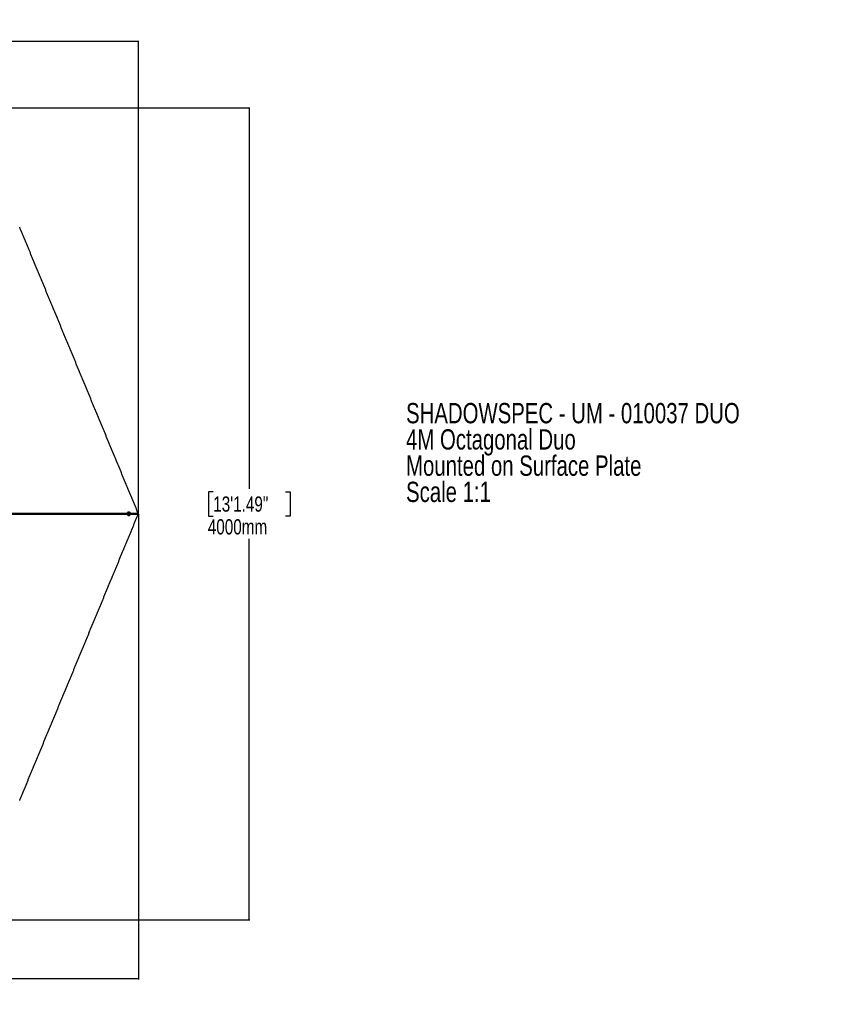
# Model space of a CAD drawing. Header units: millimetres. Extents: x 20 to 26560, y 40 to 17955.
# Tile 90 of 90: x 16696 to 24723, y 8254 to 17955. Entities that reach past the tile are written whole.
import ezdxf

# ---------------------------------------------------------------- set-up
doc = ezdxf.new("R2010")
doc.units = ezdxf.units.MM
doc.header["$LTSCALE"] = 2
doc.layers.add('COMPONENT_GEOMETRY', color=7, linetype='Continuous')
doc.styles.add('SLDTEXTSTYLE0', font='TXT', dxfattribs={"width": 0.75})
doc.dimstyles.new('SLDDIMSTYLE0', dxfattribs={"dimtxt": 150, "dimasz": 6.604, "dimexe": 0, "dimexo": 0.0625, "dimgap": 37.5, "dimtad": 0, "dimtih": 1, "dimtoh": 1, "dimdec": 1, "dimrnd": 1e-09, "dimzin": 12, "dimdsep": 46, "dimtxsty": 'SLDTEXTSTYLE0', "dimsah": 1, "dimcen": 0.09, "dimadec": 0, "dimazin": 3, "dimtfac": 1, "dimtdec": 1, "dimtofl": 0, "dimtmove": 0, "dimatfit": 3, "dimfxl": 1, "dimfrac": 2, "dimtolj": 1, "dimtzin": 12, "dimarcsym": 0})
doc.dimstyles.new('SLDDIMSTYLE1', dxfattribs={"dimtxt": 150, "dimasz": 6.604, "dimexe": 0, "dimexo": 0.0625, "dimgap": 37.5, "dimtad": 0, "dimtih": 1, "dimtoh": 1, "dimdec": 0, "dimrnd": 1e-09, "dimzin": 12, "dimdsep": 46, "dimtxsty": 'SLDTEXTSTYLE0', "dimsah": 1, "dimcen": 0.09, "dimadec": 0, "dimazin": 3, "dimtfac": 1, "dimtdec": 0, "dimtofl": 0, "dimtmove": 0, "dimatfit": 3, "dimfxl": 1, "dimfrac": 2, "dimtolj": 1, "dimtzin": 12, "dimarcsym": 0})

# ---------------------------------------------------------------- blocks, each defined once
blk = doc.blocks.new('SW_NOTE_1')
at = {"layer": 'COMPONENT_GEOMETRY', "color": 0, "char_height": 200, "attachment_point": 1, "style": 'SLDTEXTSTYLE0'}
for s, insert in [('SHADOWSPEC - UM - 010037 DUO', (0, 257.8)), ('4M Octagonal Duo', (0, -0.8)), ('Mounted on Surface Plate', (0, -259.4)), ('Scale 1:1', (0, -518))]:
    blk.add_mtext(s, dxfattribs=dict(at, insert=insert))
blk = doc.blocks.new('_D')
at = {"layer": 'COMPONENT_GEOMETRY', "color": 7}
for p, q in [((17865.6, 13084.2), (17865.6, 8497.9)), ((9988.3, 12387.7), (9988.3, 8497.9)), ((13516, 8720.3), (13470.3, 8720.3)), ((13470.3, 8720.3), (13470.3, 8482.2)), ((14337.9, 8720.3), (14383.6, 8720.3)), ((14383.6, 8720.3), (14383.6, 8482.2)), ((9988.3, 8504.2), (13399.6, 8504.2)), ((13470.3, 8482.2), (13516, 8482.2)), ((14383.6, 8482.2), (14337.9, 8482.2)), ((17865.6, 8504.2), (14454.3, 8504.2))]:
    blk.add_line(p, q, dxfattribs=at)
for points in [[(9988.3, 8504.2), (9994.9, 8503.2), (9994.9, 8505.3)], [(17865.6, 8504.2), (17859, 8505.3), (17859, 8503.2)]]:
    blk.add_solid(points, dxfattribs=at)
at = {"layer": 'COMPONENT_GEOMETRY', "color": 7, "char_height": 150, "attachment_point": 1, "style": 'SLDTEXTSTYLE0'}
for s, insert in [('12\'11.06"', (13516, 8675.5)), ('3938.6mm', (13434.7, 8451.1))]:
    blk.add_mtext(s, dxfattribs=dict(at, insert=insert))
blk = doc.blocks.new('_D_1')
at = {"layer": 'COMPONENT_GEOMETRY', "color": 7}
for p, q in [((9577.4, 17955.1), (9531.7, 17955.1)), ((9531.7, 17955.1), (9531.7, 17717)), ((10399.2, 17955.1), (10444.9, 17955.1)), ((10444.9, 17955.1), (10444.9, 17717)), ((2111, 13089.3), (2111, 17745.4)), ((2111, 17739.1), (9460.9, 17739.1)), ((9531.7, 17717), (9577.4, 17717)), ((10444.9, 17717), (10399.2, 17717)), ((17865.6, 17739.1), (10515.7, 17739.1)), ((17865.6, 13089.3), (17865.6, 17745.4))]:
    blk.add_line(p, q, dxfattribs=at)
for points in [[(2111, 17739.1), (2117.6, 17738.1), (2117.6, 17740.1)], [(17865.6, 17739.1), (17859, 17740.1), (17859, 17738.1)]]:
    blk.add_solid(points, dxfattribs=at)
at = {"layer": 'COMPONENT_GEOMETRY', "color": 7, "char_height": 150, "attachment_point": 1, "style": 'SLDTEXTSTYLE0'}
for s, insert in [('25\'10.13"', (9577.4, 17910.3)), ('7877mm', (9579.1, 17685.9))]:
    blk.add_mtext(s, dxfattribs=dict(at, insert=insert))
blk = doc.blocks.new('_D_2')
at = {"layer": 'COMPONENT_GEOMETRY', "color": 7}
for p, q in [((13867.8, 17087.1), (18965.4, 17087.1)), ((18959.1, 17087.1), (18959.1, 13333.3)), ((18603.5, 13302.8), (18557.8, 13302.8)), ((18557.8, 13302.8), (18557.8, 13064.7)), ((19314.6, 13302.8), (19360.3, 13302.8)), ((19360.3, 13302.8), (19360.3, 13064.7)), ((18557.8, 13064.7), (18603.5, 13064.7)), ((19360.3, 13064.7), (19314.6, 13064.7)), ((18959.1, 9086.4), (18959.1, 12840.2)), ((13867.8, 9086.4), (18965.4, 9086.4))]:
    blk.add_line(p, q, dxfattribs=at)
for points in [[(18959.1, 17087.1), (18958, 17080.5), (18960.1, 17080.5)], [(18959.1, 9086.4), (18960.1, 9093), (18958, 9093)]]:
    blk.add_solid(points, dxfattribs=at)
at = {"layer": 'COMPONENT_GEOMETRY', "color": 7, "char_height": 150, "attachment_point": 1, "style": 'SLDTEXTSTYLE0'}
for s, insert in [('13\'1.49"', (18603.5, 13258)), ('4000mm', (18549.9, 13033.6))]:
    blk.add_mtext(s, dxfattribs=dict(at, insert=insert))

msp = doc.modelspace()

# ---------------------------------------------------------------- linework, layer by layer
at = {"color": 7, "linetype": 'Continuous', "lineweight": 25}
for p, q in [((17771.64, 13104.25), (17770.52, 13104.25)), ((17772.28, 13096.25), (17772.02, 13096.25)), ((17770.52, 13069.25), (17771.64, 13069.25)), ((17770.97, 13085.34), (17771.31, 13088.78)), ((17773.6, 13083.31), (17770.97, 13085.34)), ((17771.31, 13088.78), (17774.27, 13090.2)), ((17772.02, 13077.25), (17772.28, 13077.25)), ((17773.99, 13084.01), (17773.19, 13083.63)), ((17773.6, 13089.88), (17774.5, 13089.18)), ((17776.57, 13084.72), (17773.6, 13083.31)), ((17775.48, 13084.72), (17773.99, 13084.01)), ((17774.27, 13090.2), (17776.9, 13088.16)), ((17774.5, 13089.18), (17775.81, 13088.16)), ((17775.64, 13086.44), (17775.48, 13084.72)), ((17775.48, 13084.72), (17776.57, 13084.72)), ((17775.81, 13088.16), (17775.64, 13086.44)), ((17775.81, 13088.16), (17776.9, 13088.16)), ((17776.9, 13088.16), (17776.57, 13084.72))]:
    msp.add_line(p, q, dxfattribs=at)
at = {"color": 8, "linetype": 'Continuous', "lineweight": 25}
for p, q in [((17863.44, 13081.17), (17786.91, 13081.17)), ((17787.05, 13092.33), (17863.44, 13092.33))]:
    msp.add_line(p, q, dxfattribs=at)
at = {"color": 7, "linetype": 'Continuous', "lineweight": 25, "flags": 128}
for points in [[(17863.44, 13092.33), (17861.84, 13096.21), (17855.41, 13111.73), (17852.19, 13119.49), (17845.77, 13135.01), (17842.55, 13142.77), (17836.12, 13158.28), (17832.91, 13166.04), (17826.48, 13181.56), (17823.27, 13189.32), (17820.06, 13197.08), (17813.63, 13212.59), (17810.41, 13220.35), (17803.99, 13235.87), (17800.77, 13243.63), (17794.35, 13259.15), (17791.13, 13266.91), (17787.92, 13274.66), (17781.49, 13290.18), (17778.28, 13297.94), (17771.85, 13313.46), (17768.63, 13321.22), (17762.21, 13336.73), (17758.99, 13344.49), (17752.57, 13360.01), (17749.35, 13367.77), (17746.14, 13375.53), (17739.71, 13391.05), (17736.5, 13398.8), (17730.07, 13414.32), (17726.85, 13422.08), (17720.43, 13437.6), (17717.21, 13445.36), (17710.79, 13460.87), (17707.57, 13468.63), (17704.36, 13476.39), (17697.93, 13491.91), (17694.72, 13499.67), (17688.29, 13515.19), (17685.08, 13522.94), (17678.65, 13538.46), (17675.43, 13546.22), (17669.01, 13561.74), (17665.79, 13569.5), (17662.58, 13577.26), (17656.15, 13592.77), (17652.94, 13600.53), (17646.51, 13616.05), (17643.3, 13623.81), (17636.87, 13639.33), (17633.65, 13647.08), (17630.44, 13654.84), (17624.01, 13670.36), (17620.8, 13678.12), (17614.37, 13693.64), (17611.16, 13701.4), (17604.73, 13716.91), (17601.52, 13724.67), (17595.09, 13740.19), (17591.87, 13747.95), (17588.66, 13755.71), (17582.23, 13771.22), (17579.02, 13778.98), (17572.59, 13794.5), (17569.38, 13802.26), (17562.95, 13817.78), (17559.74, 13825.54), (17553.31, 13841.05), (17550.1, 13848.81), (17546.88, 13856.57), (17540.45, 13872.09), (17537.24, 13879.85), (17530.81, 13895.36), (17527.6, 13903.12), (17521.17, 13918.64), (17517.96, 13926.4), (17511.53, 13941.92), (17508.32, 13949.68), (17505.1, 13957.44), (17498.67, 13972.95), (17495.46, 13980.71), (17489.03, 13996.23), (17485.82, 14003.99), (17479.39, 14019.51), (17476.18, 14027.26), (17472.96, 14035.02), (17466.54, 14050.54), (17463.32, 14058.3), (17456.89, 14073.82), (17453.68, 14081.58), (17447.25, 14097.09), (17444.04, 14104.85), (17437.61, 14120.37), (17434.4, 14128.13), (17431.18, 14135.89), (17424.76, 14151.4), (17421.54, 14159.16), (17415.12, 14174.68), (17411.9, 14182.44), (17405.47, 14197.96), (17402.26, 14205.72), (17395.83, 14221.23), (17392.62, 14228.99), (17389.41, 14236.75), (17382.98, 14252.27), (17379.76, 14260.03), (17373.34, 14275.54), (17370.12, 14283.3), (17363.69, 14298.82), (17360.48, 14306.58), (17354.05, 14322.1), (17350.84, 14329.86), (17347.63, 14337.61), (17341.2, 14353.13), (17337.98, 14360.89), (17331.56, 14376.41), (17328.34, 14384.17), (17321.92, 14399.68), (17318.7, 14407.44), (17315.49, 14415.2), (17309.06, 14430.72), (17305.85, 14438.48), (17299.42, 14454), (17296.21, 14461.75), (17289.78, 14477.27), (17286.56, 14485.03), (17280.14, 14500.55), (17276.92, 14508.31), (17273.71, 14516.07), (17267.28, 14531.58), (17264.07, 14539.34), (17257.64, 14554.86), (17254.43, 14562.62), (17248, 14578.14), (17244.78, 14585.9), (17238.36, 14601.41), (17235.14, 14609.17), (17231.93, 14616.93), (17225.5, 14632.45), (17222.29, 14640.21), (17215.86, 14655.72), (17212.65, 14663.48), (17206.22, 14679), (17203.01, 14686.76), (17196.58, 14702.28), (17193.36, 14710.04), (17190.15, 14717.79), (17183.72, 14733.31), (17180.51, 14741.07), (17174.08, 14756.59), (17170.87, 14764.35), (17164.44, 14779.86), (17161.23, 14787.62), (17158.01, 14795.38), (17151.59, 14810.9), (17148.37, 14818.66), (17141.94, 14834.18), (17138.73, 14841.93), (17132.3, 14857.45), (17129.09, 14865.21), (17122.66, 14880.73), (17119.45, 14888.49), (17116.23, 14896.25), (17109.81, 14911.76), (17106.59, 14919.52), (17100.16, 14935.04), (17096.95, 14942.8), (17090.52, 14958.32), (17087.31, 14966.07), (17080.88, 14981.59), (17077.67, 14989.35), (17074.45, 14997.11), (17068.03, 15012.63), (17064.81, 15020.39), (17058.39, 15035.9), (17055.17, 15043.66), (17048.74, 15059.18), (17045.53, 15066.94), (17039.1, 15082.46), (17035.89, 15090.22), (17032.68, 15097.97), (17026.25, 15113.49), (17023.03, 15121.25), (17016.61, 15136.77), (17013.39, 15144.53), (17006.97, 15160.04), (17003.75, 15167.8), (17000.54, 15175.56), (16994.11, 15191.08), (16990.9, 15198.84), (16984.47, 15214.36), (16981.26, 15222.11), (16974.83, 15237.63), (16971.61, 15245.39), (16965.19, 15260.91), (16961.97, 15268.67), (16958.76, 15276.43), (16952.33, 15291.94), (16949.12, 15299.7), (16942.69, 15315.22), (16939.48, 15322.98), (16933.05, 15338.5), (16929.83, 15346.26), (16923.41, 15361.77), (16920.19, 15369.53), (16916.98, 15377.29), (16910.55, 15392.81), (16907.34, 15400.57), (16900.91, 15416.08), (16897.7, 15423.84), (16891.27, 15439.36), (16888.06, 15447.12), (16881.63, 15462.64), (16878.41, 15470.4), (16875.2, 15478.15), (16868.77, 15493.67), (16865.56, 15501.43), (16859.13, 15516.95), (16855.92, 15524.71), (16849.49, 15540.22), (16846.28, 15547.98), (16843.06, 15555.74), (16836.64, 15571.26), (16833.42, 15579.02), (16826.99, 15594.54), (16823.78, 15602.29), (16817.35, 15617.81), (16814.14, 15625.57), (16807.71, 15641.09), (16804.5, 15648.85), (16801.28, 15656.61), (16794.86, 15672.12), (16791.64, 15679.88), (16785.22, 15695.4), (16782, 15703.16), (16775.57, 15718.68), (16772.36, 15726.44), (16765.93, 15741.95), (16762.72, 15749.71), (16759.51, 15757.47), (16753.08, 15772.99), (16749.86, 15780.75), (16743.44, 15796.26), (16740.22, 15804.02), (16733.8, 15819.54), (16730.58, 15827.3), (16724.15, 15842.82), (16720.94, 15850.58), (16717.73, 15858.33), (16711.3, 15873.85), (16708.09, 15881.61), (16702.21, 15895.79), (16696.34, 15909.97)], [(17771.64, 13104.25), (17774.94, 13103.89), (17778.1, 13102.83), (17781, 13101.12), (17783.52, 13098.81), (17785.55, 13096.01), (17787.01, 13092.83), (17787.84, 13089.4), (17788.01, 13085.87), (17787.51, 13082.37), (17786.36, 13079.04), (17784.6, 13076.04), (17782.32, 13073.47), (17779.59, 13071.45), (17776.54, 13070.05), (17773.3, 13069.34), (17769.98, 13069.34), (17766.73, 13070.05), (17763.68, 13071.45), (17760.96, 13073.47), (17758.67, 13076.04), (17756.92, 13079.04), (17755.76, 13082.37), (17755.26, 13085.87), (17755.43, 13089.4), (17756.26, 13092.83), (17757.72, 13096.01), (17759.75, 13098.81), (17762.27, 13101.12), (17765.17, 13102.83), (17768.34, 13103.89), (17771.64, 13104.25)], [(17771.78, 13103.85), (17768.55, 13103.5), (17765.46, 13102.47), (17762.62, 13100.79), (17760.16, 13098.53), (17758.18, 13095.8), (17756.75, 13092.69), (17755.94, 13089.34), (17755.78, 13085.89), (17756.27, 13082.47), (17757.39, 13079.22), (17759.11, 13076.28), (17761.34, 13073.78), (17764, 13071.8), (17766.98, 13070.44), (17770.16, 13069.74), (17773.4, 13069.74), (17776.57, 13070.44), (17779.55, 13071.8), (17782.21, 13073.78), (17784.45, 13076.28), (17786.16, 13079.22), (17787.29, 13082.47), (17787.78, 13085.89), (17787.61, 13089.34), (17786.8, 13092.69), (17785.37, 13095.8), (17783.39, 13098.53), (17780.93, 13100.79), (17778.09, 13102.47), (17775, 13103.5), (17771.78, 13103.85)], [(17781.13, 13085.77), (17781.05, 13088.35), (17780.32, 13090.82), (17779, 13092.99), (17777.17, 13094.69), (17774.98, 13095.8), (17772.6, 13096.25), (17770.18, 13095.98), (17767.93, 13095.04), (17765.99, 13093.48), (17764.53, 13091.42), (17763.64, 13089.01), (17763.39, 13086.44), (17763.79, 13083.89), (17764.83, 13081.55), (17766.42, 13079.6), (17768.45, 13078.18), (17770.76, 13077.39), (17773.18, 13077.3), (17775.54, 13077.91), (17777.65, 13079.18), (17779.37, 13081), (17780.56, 13083.26), (17781.13, 13085.77)], [(16696.34, 10263.54), (16697.95, 10267.42), (16704.37, 10282.93), (16707.59, 10290.69), (16714.02, 10306.21), (16717.23, 10313.97), (16723.66, 10329.49), (16726.87, 10337.25), (16733.3, 10352.76), (16736.51, 10360.52), (16739.73, 10368.28), (16746.15, 10383.8), (16749.37, 10391.56), (16755.79, 10407.07), (16759.01, 10414.83), (16765.44, 10430.35), (16768.65, 10438.11), (16771.86, 10445.87), (16778.29, 10461.39), (16781.5, 10469.15), (16787.93, 10484.66), (16791.15, 10492.42), (16797.57, 10507.94), (16800.79, 10515.7), (16807.21, 10531.22), (16810.43, 10538.97), (16813.64, 10546.73), (16820.07, 10562.25), (16823.28, 10570.01), (16829.71, 10585.53), (16832.93, 10593.29), (16839.35, 10608.8), (16842.57, 10616.56), (16848.99, 10632.08), (16852.21, 10639.84), (16855.42, 10647.6), (16861.85, 10663.11), (16865.06, 10670.87), (16871.49, 10686.39), (16874.7, 10694.15), (16881.13, 10709.67), (16884.35, 10717.43), (16890.77, 10732.94), (16893.99, 10740.7), (16897.2, 10748.46), (16903.63, 10763.98), (16906.84, 10771.74), (16913.27, 10787.26), (16916.48, 10795.01), (16922.91, 10810.53), (16926.12, 10818.29), (16929.34, 10826.05), (16935.77, 10841.57), (16938.98, 10849.33), (16945.41, 10864.84), (16948.62, 10872.6), (16955.05, 10888.12), (16958.26, 10895.88), (16964.69, 10911.4), (16967.9, 10919.15), (16971.12, 10926.91), (16977.54, 10942.43), (16980.76, 10950.19), (16987.19, 10965.71), (16990.4, 10973.47), (16996.83, 10988.98), (17000.04, 10996.74), (17006.47, 11012.26), (17009.68, 11020.02), (17012.9, 11027.78), (17019.32, 11043.29), (17022.54, 11051.05), (17028.96, 11066.57), (17032.18, 11074.33), (17038.61, 11089.85), (17041.82, 11097.61), (17048.25, 11113.12), (17051.46, 11120.88), (17054.67, 11128.64), (17061.1, 11144.16), (17064.32, 11151.92), (17070.74, 11167.44), (17073.96, 11175.19), (17080.39, 11190.71), (17083.6, 11198.47), (17086.81, 11206.23), (17093.24, 11221.75), (17096.45, 11229.51), (17102.88, 11245.02), (17106.1, 11252.78), (17112.52, 11268.3), (17115.74, 11276.06), (17122.16, 11291.58), (17125.38, 11299.33), (17128.59, 11307.09), (17135.02, 11322.61), (17138.23, 11330.37), (17144.66, 11345.89), (17147.87, 11353.65), (17154.3, 11369.16), (17157.52, 11376.92), (17163.94, 11392.44), (17167.16, 11400.2), (17170.37, 11407.96), (17176.8, 11423.47), (17180.01, 11431.23), (17186.44, 11446.75), (17189.65, 11454.51), (17196.08, 11470.03), (17199.29, 11477.79), (17205.72, 11493.3), (17208.94, 11501.06), (17212.15, 11508.82), (17218.58, 11524.34), (17221.79, 11532.1), (17228.22, 11547.62), (17231.43, 11555.37), (17237.86, 11570.89), (17241.07, 11578.65), (17244.29, 11586.41), (17250.72, 11601.93), (17253.93, 11609.69), (17260.36, 11625.2), (17263.57, 11632.96), (17270, 11648.48), (17273.21, 11656.24), (17279.64, 11671.76), (17282.85, 11679.51), (17286.07, 11687.27), (17292.49, 11702.79), (17295.71, 11710.55), (17302.14, 11726.07), (17305.35, 11733.83), (17311.78, 11749.34), (17314.99, 11757.1), (17321.42, 11772.62), (17324.63, 11780.38), (17327.85, 11788.14), (17334.27, 11803.65), (17337.49, 11811.41), (17343.92, 11826.93), (17347.13, 11834.69), (17353.56, 11850.21), (17356.77, 11857.97), (17363.2, 11873.48), (17366.41, 11881.24), (17369.63, 11889), (17376.05, 11904.52), (17379.27, 11912.28), (17385.69, 11927.79), (17388.91, 11935.55), (17395.34, 11951.07), (17398.55, 11958.83), (17401.76, 11966.59), (17408.19, 11982.11), (17411.4, 11989.86), (17417.83, 12005.38), (17421.05, 12013.14), (17427.47, 12028.66), (17430.69, 12036.42), (17437.12, 12051.94), (17440.33, 12059.69), (17443.54, 12067.45), (17449.97, 12082.97), (17453.18, 12090.73), (17459.61, 12106.25), (17462.83, 12114.01), (17469.25, 12129.52), (17472.47, 12137.28), (17478.89, 12152.8), (17482.11, 12160.56), (17485.32, 12168.32), (17491.75, 12183.83), (17494.96, 12191.59), (17501.39, 12207.11), (17504.61, 12214.87), (17511.03, 12230.39), (17514.25, 12238.15), (17520.67, 12253.66), (17523.89, 12261.42), (17527.1, 12269.18), (17533.53, 12284.7), (17536.74, 12292.46), (17543.17, 12307.97), (17546.38, 12315.73), (17552.81, 12331.25), (17556.03, 12339.01), (17559.24, 12346.77), (17565.67, 12362.29), (17568.88, 12370.04), (17575.31, 12385.56), (17578.52, 12393.32), (17584.95, 12408.84), (17588.16, 12416.6), (17594.59, 12432.11), (17597.81, 12439.87), (17601.02, 12447.63), (17607.45, 12463.15), (17610.66, 12470.91), (17617.09, 12486.43), (17620.3, 12494.18), (17626.73, 12509.7), (17629.94, 12517.46), (17636.37, 12532.98), (17639.58, 12540.74), (17642.8, 12548.5), (17649.23, 12564.01), (17652.44, 12571.77), (17658.87, 12587.29), (17662.08, 12595.05), (17668.51, 12610.57), (17671.72, 12618.32), (17678.15, 12633.84), (17681.36, 12641.6), (17684.58, 12649.36), (17691.01, 12664.88), (17694.22, 12672.64), (17700.65, 12688.15), (17703.86, 12695.91), (17710.29, 12711.43), (17713.5, 12719.19), (17716.72, 12726.95), (17723.14, 12742.46), (17726.36, 12750.22), (17732.79, 12765.74), (17736, 12773.5), (17742.43, 12789.02), (17745.64, 12796.78), (17752.07, 12812.29), (17755.28, 12820.05), (17758.5, 12827.81), (17764.92, 12843.33), (17768.14, 12851.09), (17774.57, 12866.6), (17777.78, 12874.36), (17784.21, 12889.88), (17787.42, 12897.64), (17793.85, 12913.16), (17797.06, 12920.92), (17800.28, 12928.67), (17806.7, 12944.19), (17809.92, 12951.95), (17816.34, 12967.47), (17819.56, 12975.23), (17825.99, 12990.74), (17829.2, 12998.5), (17835.63, 13014.02), (17838.84, 13021.78), (17842.06, 13029.54), (17848.48, 13045.06), (17851.7, 13052.81), (17857.57, 13066.99), (17863.44, 13081.17)], [(17778.36, 13086.26), (17778.2, 13088.11), (17777.39, 13089.75), (17776.06, 13090.93), (17774.4, 13091.48), (17772.67, 13091.3), (17771.13, 13090.44), (17770.02, 13089.01), (17769.51, 13087.24), (17769.67, 13085.4), (17770.48, 13083.76), (17771.82, 13082.57), (17773.48, 13082.03), (17775.21, 13082.2), (17776.74, 13083.06), (17777.85, 13084.49), (17778.36, 13086.26)]]:
    msp.add_lwpolyline(points, dxfattribs=at)
at = {"color": 8, "linetype": 'Continuous', "lineweight": 25, "flags": 128}
msp.add_lwpolyline([(17755.24, 13081.17), (15702.9, 13081.23), (15419.97, 13081.25), (15137.04, 13081.29), (14854.12, 13081.33), (14571.2, 13081.42), (14471.2, 13081.48)], dxfattribs=at)
at = {"color": 7, "linetype": 'Continuous', "lineweight": 25}
for centre, radius, start, end in [((17770.56, 13088.62), 15.64, 90.136527, 121.78947), ((17772.5, 13086.75), 9.51, 92.941211, 267.058789), ((17770.56, 13084.89), 15.64, 238.218397, 269.855761), ((17772.84, 13086.42), 2.67, 273.785867, 295.558397), ((17772.83, 13087.04), 2.71, 52.082646, 80.692533), ((17772.66, 13086.69), 2.99, 296.426535, 355.208235), ((17772.58, 13086.77), 3.08, 353.926687, 51.478558)]:
    msp.add_arc(centre, radius, start, end, dxfattribs=at)
at = {"color": 8, "linetype": 'Continuous', "lineweight": 25}
msp.add_open_spline([(14470.39, 13092.02), (14521.14, 13092.05), (14674.77, 13092.15), (14931.28, 13092.18), (15239.93, 13092.23), (15548.57, 13092.26), (15857.22, 13092.28), (16592.88, 13092.31), (17225.66, 13092.32), (17755.56, 13092.33)], degree=3, knots=[0, 0, 0, 0, 0.04634674, 0.14029836, 0.23425006, 0.32820179, 0.42215353, 0.51610526, 1, 1, 1, 1], dxfattribs=at)
at = {"color": 7, "linetype": 'Continuous', "lineweight": 25}
for points, knots in [([(17863.44, 13092.33), (17863.97, 13091.03), (17864.72, 13089.18), (17865.4, 13087.31), (17865.6, 13086.75)], [0, 0, 0, 0, 0.7007216, 1, 1, 1, 1]), ([(17865.6, 13086.75), (17865.36, 13086.1), (17864.88, 13084.79), (17864.27, 13083.21), (17863.78, 13082), (17863.56, 13081.45), (17863.44, 13081.17)], [0, 0, 0, 0, 0.3499858, 0.700772, 0.8503549, 1, 1, 1, 1])]:
    msp.add_open_spline(points, degree=3, knots=knots, dxfattribs=at)

# ---------------------------------------------------------------- block references
at = {"layer": 'COMPONENT_GEOMETRY', "color": 7}
msp.add_blockref('SW_NOTE_1', (20503.52, 13920.9), dxfattribs=at)

# ---------------------------------------------------------------- dimensions: what is measured, and where the dimension line sits
for base, p1, p2, angle, picture, middle in [((17865.6, 17739.07), (2111.02, 13086.75), (17865.6, 13086.75), 0, '_D_1', (9988.31, 17739.07)), ((18959.06, 9086.38), (13865.23, 17087.12), (13865.23, 9086.38), 270, '_D_2', (18959.06, 13086.75))]:
    dim = msp.add_linear_dim(base=base, p1=p1, p2=p2, angle=angle, dimstyle='SLDDIMSTYLE1', dxfattribs=at)
    dim.commit()
    dim.dimension.update_dxf_attribs({"geometry": picture, "text_midpoint": middle, "dimtype": 160})
dim = msp.add_linear_dim(base=(9988.31, 8504.24), p1=(17865.6, 13086.75), p2=(9988.31, 12390.21), dimstyle='SLDDIMSTYLE0', dxfattribs=at)
dim.commit()
dim.dimension.update_dxf_attribs({"geometry": '_D', "text_midpoint": (13926.95, 8504.24), "dimtype": 160})

doc.saveas('drawing.dxf')
